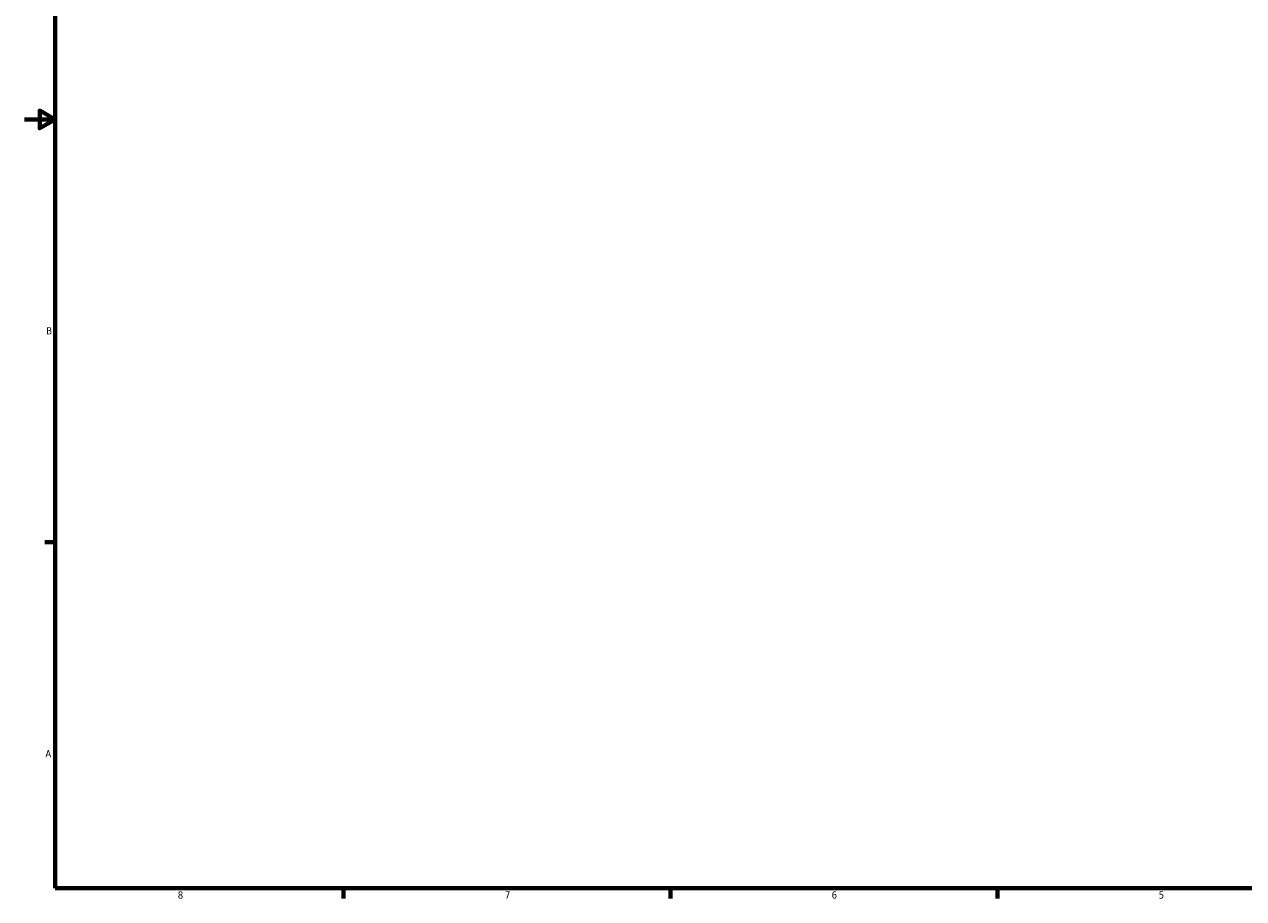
# Model space of a CAD drawing. Header units: inches. Extents: x -0.9 to 58.2, y -1.4 to 47.3.
# Tile 1 of 7: x 0.1 to 16, y 0.9 to 12.2. Entities that reach past the tile are written whole.
import ezdxf

# ---------------------------------------------------------------- set-up
doc = ezdxf.new("R2010")
doc.units = ezdxf.units.IN
doc.header["$MEASUREMENT"] = 0
doc.layers.add('Border (ANSI)', color=7, linetype='Continuous', lineweight=70)
doc.styles.add('Note Text (ANSI)', font='tahoma.ttf')

# ---------------------------------------------------------------- blocks, each defined once
blk = doc.blocks.new('Borders Default Border')
at = {"layer": 'Border (ANSI)'}
for p, q in [((0.5, 5.5), (0.366, 5.5)), ((4.25, 1), (4.25, 0.866)), ((8.5, 1), (8.5, 0.866)), ((12.75, 1), (12.75, 0.866))]:
    blk.add_line(p, q, dxfattribs=at)
at = {"layer": 'Border (ANSI)', "flags": 128}
for points in [[(0.5, 1), (0.5, 21), (33.5, 21), (33.5, 1), (0.5, 1)], [(0.1, 11), (0.5, 11), (0.3, 11.115), (0.3, 10.885), (0.5, 11)]]:
    blk.add_lwpolyline(points, dxfattribs=at)
at = {"layer": 'Border (ANSI)', "color": 5, "true_color": 0x0000ff, "char_height": 0.0945, "attachment_point": 7, "style": 'Note Text (ANSI)'}
for s, insert in [('B', (0.384, 8.203)), ('A', (0.373, 2.703)), ('8', (2.094, 0.863)), ('7', (6.346, 0.866)), ('6', (10.595, 0.864)), ('5', (14.847, 0.864))]:
    blk.add_mtext(s, dxfattribs=dict(at, insert=insert))

msp = doc.modelspace()

# ---------------------------------------------------------------- block references
msp.add_blockref('Borders Default Border', (0, 0))

doc.saveas('drawing.dxf')
